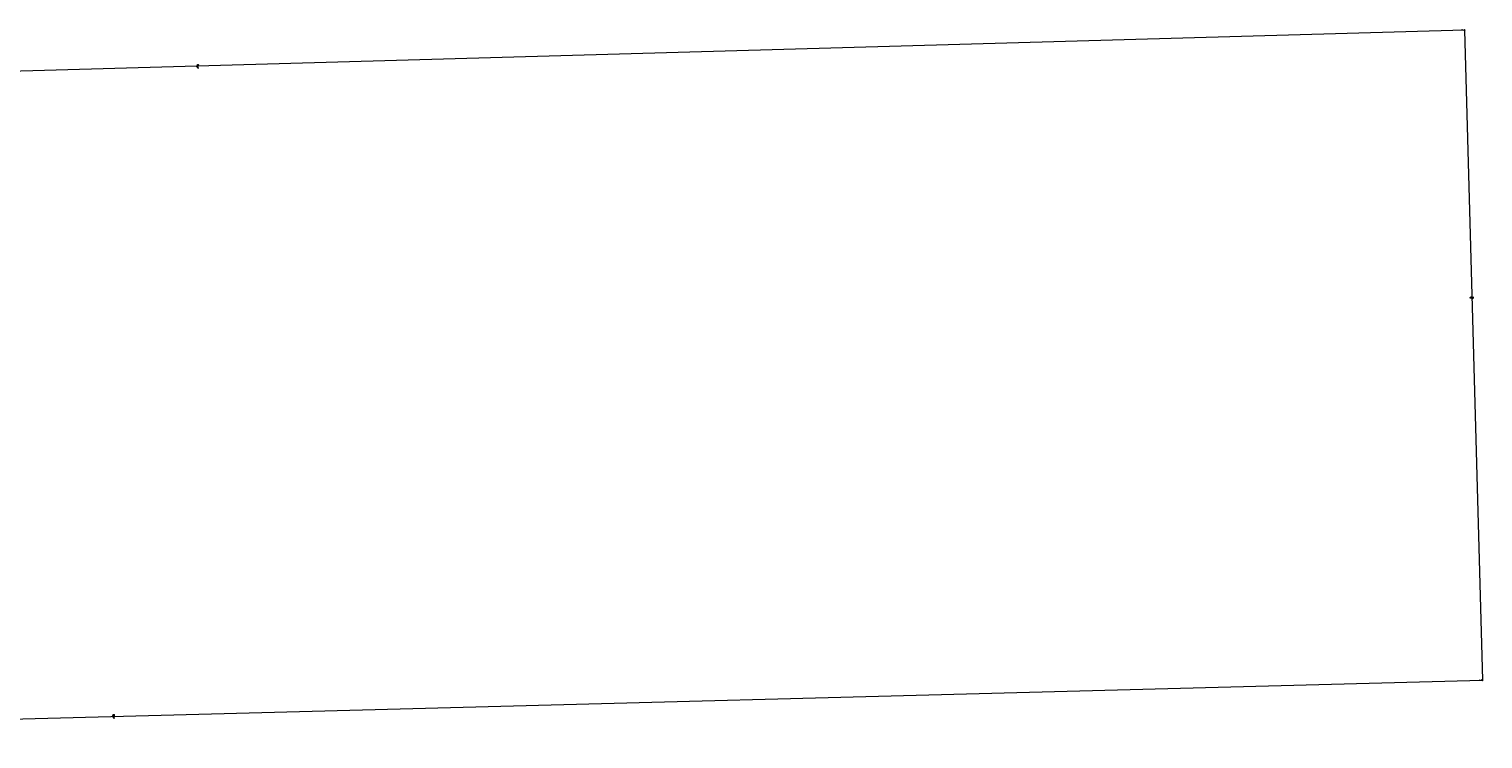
# Model space of a CAD drawing. Extents: x 2285766 to 2290020, y 637520 to 641037.
# Tile 9 of 9: x 2288300 to 2290020, y 638569 to 639408. Entities that reach past the tile are written whole.
import ezdxf
from ezdxf.enums import TextEntityAlignment as Align

# ---------------------------------------------------------------- set-up
doc = ezdxf.new("R2010")
doc.units = 0
doc.header["$LTSCALE"] = 20
doc.header["$MEASUREMENT"] = 0
for name, color, linetype, lineweight in [('DV_X_Property_Line', 7, 'Continuous', 0), ('DV_X_Property_Line (Construction)', 7, 'Continuous', 0), ('SV_X_Shot_Marker', 2, 'Continuous', 0)]:
    doc.layers.add(name, color=color, linetype=linetype, lineweight=lineweight)
doc.layers.add('SV_X_Text_Name', color=7, linetype='Continuous', lineweight=0, true_color=0xebffa8)
doc.styles.add('Style-font30', font='font30.shx')

# ---------------------------------------------------------------- blocks, each defined once
blk = doc.blocks.new('PLM_14')
at = {"layer": 'DV_X_Property_Line'}
blk.add_line((-0.04, 0.031), (0.025, 0.031), dxfattribs=at)
at = {"layer": 'DV_X_Property_Line', "flags": 128}
for points in [[(-0.061, -0.048), (-0.022, 0.1), (0.03, 0.1)], [(0.013, 0.048), (-0.026, -0.1), (0.061, -0.1)]]:
    blk.add_lwpolyline(points, dxfattribs=at)
at = {"layer": 'DV_X_Property_Line'}
blk.add_arc((0.024, 0.066), 0.0345, 270.47098, 81.3281, dxfattribs=at)
at = {"layer": 'DV_X_Property_Line (Construction)'}
blk.add_point((0, 0), dxfattribs=at)
blk = doc.blocks.new('PLM_15')
at = {"layer": 'DV_X_Property_Line'}
blk.add_line((-0.04, 0.031), (0.025, 0.031), dxfattribs=at)
at = {"layer": 'DV_X_Property_Line', "flags": 128}
for points in [[(-0.061, -0.048), (-0.022, 0.1), (0.03, 0.1)], [(0.013, 0.048), (-0.026, -0.1), (0.061, -0.1)]]:
    blk.add_lwpolyline(points, dxfattribs=at)
at = {"layer": 'DV_X_Property_Line'}
blk.add_arc((0.024, 0.066), 0.0345, 270.47098, 81.3281, dxfattribs=at)
at = {"layer": 'DV_X_Property_Line (Construction)'}
blk.add_point((0, 0), dxfattribs=at)
blk = doc.blocks.new('PLM_16')
at = {"layer": 'DV_X_Property_Line'}
blk.add_line((-0.04, 0.031), (0.025, 0.031), dxfattribs=at)
at = {"layer": 'DV_X_Property_Line', "flags": 128}
for points in [[(-0.061, -0.048), (-0.022, 0.1), (0.03, 0.1)], [(0.013, 0.048), (-0.026, -0.1), (0.061, -0.1)]]:
    blk.add_lwpolyline(points, dxfattribs=at)
at = {"layer": 'DV_X_Property_Line'}
blk.add_arc((0.024, 0.066), 0.0345, 270.47098, 81.3281, dxfattribs=at)
at = {"layer": 'DV_X_Property_Line (Construction)'}
blk.add_point((0, 0), dxfattribs=at)
blk = doc.blocks.new('X_15')
at = {"layer": 'SV_X_Shot_Marker'}
for p, q in [((-0.07, -0.07), (0.07, 0.07)), ((-0.07, 0.07), (0.07, -0.07))]:
    blk.add_line(p, q, dxfattribs=at)
blk = doc.blocks.new('X_16')
at = {"layer": 'SV_X_Shot_Marker'}
for p, q in [((-0.07, -0.07), (0.07, 0.07)), ((-0.07, 0.07), (0.07, -0.07))]:
    blk.add_line(p, q, dxfattribs=at)

msp = doc.modelspace()

# ---------------------------------------------------------------- linework, layer by layer
at = {"layer": 'DV_X_Property_Line'}
for p, q in [((2289997.9, 639407.1), (2287376, 639332.2)), ((2289997.9, 639407.1), (2290019, 638638.3)), ((2287390.4, 638568.7), (2290019, 638638.3))]:
    msp.add_line(p, q, dxfattribs=at)

# ---------------------------------------------------------------- block references
for name, p, xscale, yscale, zscale, rotation in [('PLM_16', (2288499.7, 639364.3), 20.00000000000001, 20.00000000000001, 20.00000000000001, 1.634602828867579), ('PLM_15', (2290006.6, 639090.4), 20.00000000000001, 20.00000000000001, 20.00000000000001, 91.5745012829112), ('PLM_14', (2288400.2, 638595.5), 20, 20, 20, 1.517001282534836)]:
    msp.add_blockref(name, p, dxfattribs=dict(at, xscale=xscale, yscale=yscale, zscale=zscale, rotation=rotation))
at = {"layer": 'SV_X_Shot_Marker', "xscale": 10, "yscale": 10, "zscale": 10}
for name, p in [('X_15', (2289997.9, 639407.1)), ('X_16', (2290019, 638638.3))]:
    msp.add_blockref(name, p, dxfattribs=at)

# ---------------------------------------------------------------- texts
at = {"layer": 'SV_X_Text_Name', "style": 'Style-font30'}
for s, p in [('PP16', (2289997.9, 639407.1)), ('PP17', (2290019, 638638.3))]:
    msp.add_text(s, height=1.2, dxfattribs=at).set_placement(p, align=Align.RIGHT)

doc.saveas('drawing.dxf')
